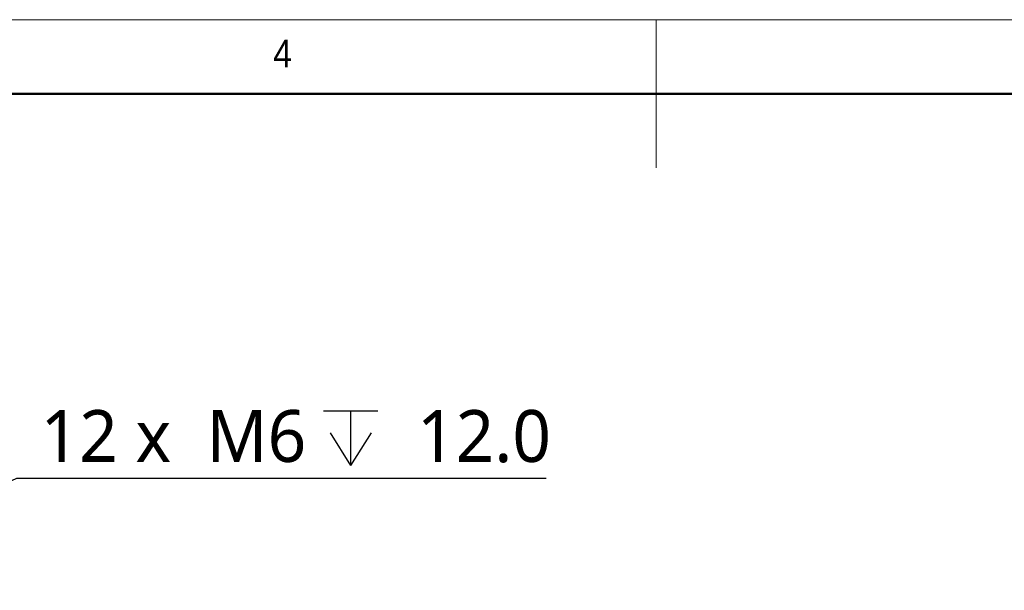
# Model space of a CAD drawing. Header units: millimetres. Extents: x 25 to 2075, y 25 to 1460.
# Tile 8 of 16: x 835 to 1167, y 1268 to 1460. Entities that reach past the tile are written whole.
import ezdxf

# ---------------------------------------------------------------- set-up
doc = ezdxf.new("R2010")
doc.units = ezdxf.units.MM
doc.header["$LTSCALE"] = 5
doc.layers.add('标注', color=7, linetype='Continuous')
doc.styles.add('SLDTEXTSTYLE1', font='GOTHIC.TTF', dxfattribs={"width": 0.913})
doc.styles.add('SLDTEXTSTYLE10', font='MSYH.TTC')
doc.dimstyles.new('SLDDIMSTYLE3', dxfattribs={"dimtxt": 17.5, "dimasz": 20.4, "dimexe": 0, "dimexo": 0.0625, "dimgap": 4.375, "dimtad": 0, "dimtih": 1, "dimtoh": 1, "dimdec": 6, "dimrnd": 1e-09, "dimzin": 12, "dimdsep": 46, "dimtxsty": 'SLDTEXTSTYLE10', "dimblk1": 'NONE', "dimsah": 1, "dimcen": 0, "dimadec": 0, "dimazin": 3, "dimtfac": 1, "dimtmove": 0, "dimatfit": 3, "dimldrblk": 'NONE', "dimfxl": 0, "dimfrac": 2, "dimtolj": 1, "dimtzin": 12, "dimarcsym": 0})

# ---------------------------------------------------------------- blocks, each defined once
blk = doc.blocks.new('SW_SYMBOL_HOLE_DEPTH')
at = {"layer": '标注', "color": 0}
for p, q in [((0, 4375), (4000, 4375)), ((2000, 4375), (2000, 375)), ((500, 2775), (2000, 375)), ((3500, 2775), (2000, 375))]:
    blk.add_line(p, q, dxfattribs=at)
blk = doc.blocks.new('_D_12')
at = {"layer": '标注', "color": 1}
for p, q in [((745.8, 1264.38), (834.43, 1305.42)), ((834.43, 1305.42), (1012.87, 1305.42)), ((741.27, 1262.28), (745.8, 1264.38))]:
    blk.add_line(p, q, dxfattribs=at)
blk.add_solid([(745.8, 1264.38), (765.38, 1270.65), (763.25, 1275.26)], dxfattribs=at)
at = {"layer": '标注', "color": 1, "xscale": 0.004592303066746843, "yscale": 0.004592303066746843, "zscale": 0.004592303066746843}
blk.add_blockref('SW_SYMBOL_HOLE_DEPTH', (937.77, 1307.98), dxfattribs=at)
at = {"layer": '标注', "color": 1, "char_height": 17.5, "attachment_point": 1, "style": 'SLDTEXTSTYLE10'}
for s, insert in [('12 x  M6 ', (842.37, 1328.38)), (' 12.0', (963.38, 1328.38))]:
    blk.add_mtext(s, dxfattribs=dict(at, insert=insert))
blk = doc.blocks.new('_None')

msp = doc.modelspace()

# ---------------------------------------------------------------- linework, layer by layer
at = {"color": 7, "linetype": 'Continuous', "lineweight": 18}
for p, q in [((2075, 1460), (25, 1460)), ((1050, 1460), (1050, 1410)), ((50, 1435), (2050, 1435))]:
    msp.add_line(p, q, dxfattribs=at)
at = {"color": 7, "linetype": 'Continuous', "lineweight": 50}
msp.add_line((2050, 1435), (50, 1435), dxfattribs=at)

# ---------------------------------------------------------------- texts
at = {"color": 7, "linetype": 'Continuous', "lineweight": 0, "insert": (920.8333333, 1453.231553), "char_height": 9.2604167, "attachment_point": 1, "style": 'SLDTEXTSTYLE1'}
msp.add_mtext('4', dxfattribs=at)

# ---------------------------------------------------------------- dimensions: what is measured, and where the dimension line sits
at = {"layer": '标注', "color": 1}
dim = msp.add_diameter_dim_2p(p1=(741.267685, 1262.278308), p2=(745.8047408, 1264.379528), text='12 x  M6 {\\fGDT;x} 12.0\\P', dimstyle='SLDDIMSTYLE3', override={"dimpost": '<>'}, dxfattribs=at)
dim.commit()
dim.dimension.update_dxf_attribs({"geometry": '_D_12', "text_midpoint": (927.6162452, 1319.5633676), "dimtype": 163})

doc.saveas('drawing.dxf')
